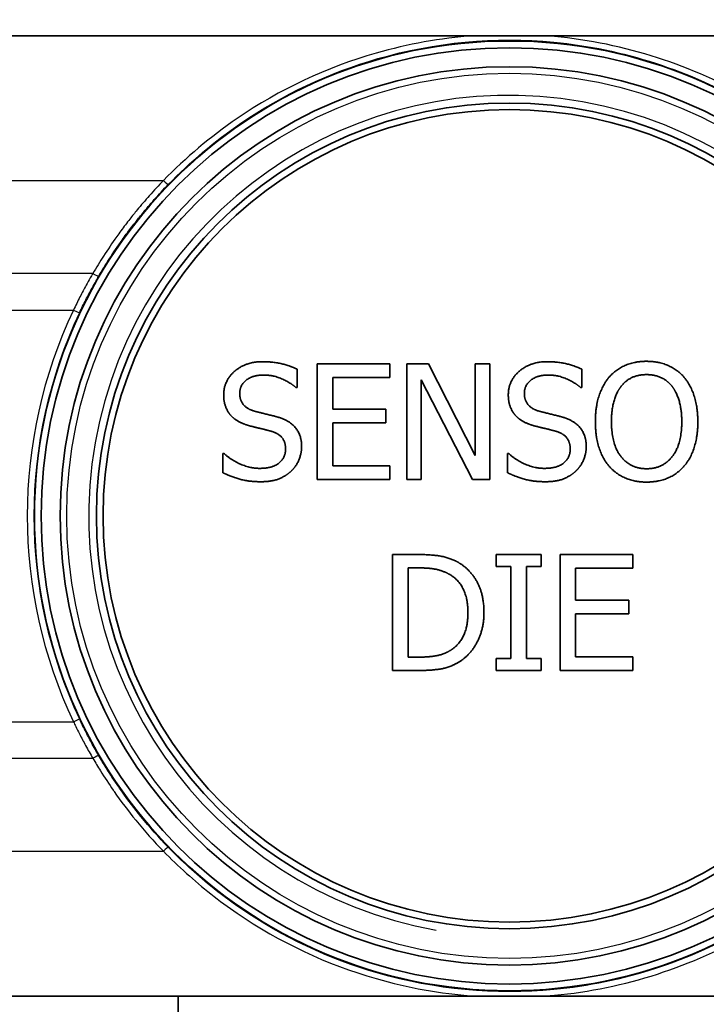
# Model space of a CAD drawing. Header units: millimetres. Extents: x 0 to 420, y 0 to 297.
# Tile 23 of 53: x 235 to 256, y 155 to 185. Entities that reach past the tile are written whole.
import ezdxf

# ---------------------------------------------------------------- set-up
doc = ezdxf.new("R2010")
doc.units = ezdxf.units.MM
for name, color, linetype, lineweight in [('Bemaßung (ISO)', 7, 'Continuous', 18), ('Sichtbar (ISO)', 7, 'Continuous', 35), ('Sichtbar schmal (ISO)', 7, 'Continuous', 25)]:
    doc.layers.add(name, color=color, linetype=linetype, lineweight=lineweight)
doc.styles.add('Notiztext (DIN)', font='isocpeur.ttf')
doc.dimstyles.new('Standard (DIN)', dxfattribs={"dimtxt": 3.5, "dimasz": 2.5, "dimexe": 1, "dimexo": 0, "dimgap": 0.7, "dimtad": 1, "dimtoh": 1, "dimrnd": 1e-08, "dimtxsty": 'Notiztext (DIN)', "dimcen": 0.09, "dimdle": 10, "dimclrd": 256, "dimclre": 256, "dimclrt": 256, "dimazin": 2, "dimtfac": 0.514286, "dimtdec": 4, "dimtmove": 0, "dimatfit": 3, "dimfxl": 1, "dimtolj": 1, "dimlwd": -1, "dimlwe": -1, "dimarcsym": 0})

# ---------------------------------------------------------------- blocks, each defined once
blk = doc.blocks.new('*D18')
at = {"layer": 'Bemaßung (ISO)', "transparency": 16777216}
for p, q in [((265.164, 184.181), (220.696, 184.181)), ((221.696, 157.681), (221.696, 181.681)), ((265.164, 155.181), (220.696, 155.181))]:
    blk.add_line(p, q, dxfattribs=at)
for points in [[(221.28, 181.681), (222.113, 181.681), (221.696, 184.181)], [(221.28, 157.681), (222.113, 157.681), (221.696, 155.181)]]:
    blk.add_solid(points, dxfattribs=at)
at = {"layer": 'Defpoints', "color": 0, "transparency": 16777216}
for p in [(221.696, 184.181), (265.164, 184.181), (265.164, 155.181)]:
    blk.add_point(p, dxfattribs=at)
at = {"layer": 'Bemaßung (ISO)', "transparency": 16777216, "insert": (210.963, 169.681), "char_height": 3.5, "attachment_point": 2, "rotation": 90, "style": 'Notiztext (DIN)'}
blk.add_mtext('\\A1;29{\\P(1.142")}', dxfattribs=at)
blk = doc.blocks.new('*D19')
at = {"layer": 'Bemaßung (ISO)', "transparency": 16777216}
for p, q in [((228.066, 177.247), (228.066, 193.66)), ((272.066, 177.247), (272.066, 193.66)), ((230.566, 192.66), (269.566, 192.66))]:
    blk.add_line(p, q, dxfattribs=at)
for points in [[(230.566, 193.077), (230.566, 192.244), (228.066, 192.66)], [(269.566, 193.077), (269.566, 192.244), (272.066, 192.66)]]:
    blk.add_solid(points, dxfattribs=at)
at = {"layer": 'Defpoints', "color": 0, "transparency": 16777216}
for p in [(272.066, 192.66), (228.066, 177.247), (272.066, 177.247)]:
    blk.add_point(p, dxfattribs=at)
at = {"layer": 'Bemaßung (ISO)', "transparency": 16777216, "insert": (250.066, 203.394), "char_height": 3.5, "attachment_point": 2, "style": 'Notiztext (DIN)'}
blk.add_mtext('\\A1;44{\\P(1.732")}', dxfattribs=at)

msp = doc.modelspace()

# ---------------------------------------------------------------- linework, layer by layer
at = {"layer": 'Sichtbar (ISO)'}
for p, q in [((248.975, 184.181), (235.052, 184.181)), ((265.08, 184.181), (251.158, 184.181)), ((244.267, 174.276), (246.457, 174.276)), ((244.267, 170.776), (244.267, 174.276)), ((246.457, 174.276), (246.457, 173.861)), ((246.968, 170.776), (246.968, 174.276)), ((246.968, 174.276), (247.628, 174.276)), ((247.628, 174.276), (249.038, 171.504)), ((249.038, 171.504), (249.038, 174.276)), ((249.038, 174.276), (249.472, 174.276)), ((249.472, 174.276), (249.472, 170.776)), ((243.658, 174.111), (243.658, 173.555)), ((252.252, 174.111), (252.252, 173.555)), ((246.457, 173.861), (244.733, 173.861)), ((244.733, 173.861), (244.733, 172.903)), ((248.95, 170.776), (247.402, 173.793)), ((247.402, 173.793), (247.402, 170.776)), ((243.658, 173.555), (243.624, 173.555)), ((252.252, 173.555), (252.218, 173.555)), ((244.733, 172.903), (246.341, 172.903)), ((246.341, 172.903), (246.341, 172.489)), ((246.341, 172.489), (244.733, 172.489)), ((244.733, 172.489), (244.733, 171.19)), ((241.414, 170.985), (241.414, 171.57)), ((241.414, 171.57), (241.448, 171.57)), ((250.008, 170.985), (250.008, 171.57)), ((250.008, 171.57), (250.042, 171.57)), ((244.733, 171.19), (246.457, 171.19)), ((246.457, 171.19), (246.457, 170.776)), ((246.457, 170.776), (244.267, 170.776)), ((247.402, 170.776), (246.968, 170.776)), ((249.472, 170.776), (248.95, 170.776)), ((246.541, 165.013), (246.541, 168.513)), ((246.541, 168.513), (247.338, 168.513)), ((249.669, 168.155), (249.669, 168.513)), ((249.669, 168.513), (251.025, 168.513)), ((251.025, 168.513), (251.025, 168.155)), ((251.601, 168.513), (253.79, 168.513)), ((251.601, 165.013), (251.601, 168.513)), ((253.79, 168.513), (253.79, 168.099)), ((247.006, 165.416), (247.006, 168.11)), ((247.006, 168.11), (247.36, 168.11)), ((250.114, 168.155), (249.669, 168.155)), ((250.114, 165.37), (250.114, 168.155)), ((251.025, 168.155), (250.58, 168.155)), ((250.58, 168.155), (250.58, 165.37)), ((253.79, 168.099), (252.066, 168.099)), ((252.066, 168.099), (252.066, 167.14)), ((252.066, 167.14), (253.674, 167.14)), ((253.674, 167.14), (253.674, 166.726)), ((253.674, 166.726), (252.066, 166.726)), ((252.066, 166.726), (252.066, 165.427)), ((247.36, 165.416), (247.006, 165.416)), ((249.669, 165.013), (249.669, 165.37)), ((249.669, 165.37), (250.114, 165.37)), ((250.58, 165.37), (251.025, 165.37)), ((251.025, 165.37), (251.025, 165.013)), ((252.066, 165.427), (253.79, 165.427)), ((253.79, 165.427), (253.79, 165.013)), ((247.346, 165.013), (246.541, 165.013)), ((251.025, 165.013), (249.669, 165.013)), ((253.79, 165.013), (251.601, 165.013)), ((235.052, 155.181), (248.975, 155.181)), ((240.066, 155.181), (240.066, 154.681)), ((251.158, 155.181), (265.08, 155.181))]:
    msp.add_line(p, q, dxfattribs=at)
for radius in [14.341, 14.137, 13.565, 12.468, 12.268]:
    msp.add_circle((250.066, 169.681), radius, dxfattribs=at)
for points, knots in [([(251.158, 184.181), (250.953, 184.181), (250.76, 184.181), (250.445, 184.181), (250.365, 184.181), (250.241, 184.181), (250.201, 184.181), (250.135, 184.181), (250.11, 184.181), (250.062, 184.181), (250.04, 184.181), (249.988, 184.181), (249.959, 184.181), (249.868, 184.181), (249.808, 184.181), (249.628, 184.181), (249.503, 184.181), (249.273, 184.181), (249.114, 184.181), (248.975, 184.181)], [-0.2246425, -0.2246425, -0.2246425, -0.2246425, -0.1558533, -0.1558533, -0.1310897, -0.1310897, -0.1188617, -0.1188617, -0.1113745, -0.1113745, -0.1045758, -0.1045758, -0.0958175, -0.0958175, -0.0775368, -0.0775368, -0.0418384, -0.0418384, 0, 0, 0, 0]), ([(248.975, 155.181), (249.123, 155.181), (249.324, 155.181), (249.514, 155.181), (249.65, 155.181), (249.824, 155.181), (249.88, 155.181), (249.965, 155.181), (249.993, 155.181), (250.044, 155.181), (250.067, 155.181), (250.115, 155.181), (250.141, 155.181), (250.209, 155.181), (250.252, 155.181), (250.446, 155.181), (250.611, 155.181), (250.859, 155.181), (251.018, 155.181), (251.158, 155.181)], [-0.2005347, -0.2005347, -0.2005347, -0.2005347, -0.1651098, -0.1651098, -0.1327248, -0.1327248, -0.1169824, -0.1169824, -0.1091051, -0.1091051, -0.1028347, -0.1028347, -0.0957663, -0.0957663, -0.0838351, -0.0838351, -0.0418431, -0.0418431, 0, 0, 0, 0])]:
    msp.add_open_spline(points, degree=3, knots=knots, dxfattribs=at)
for points in [[(241.44, 173.337), (241.44, 173.762), (242.103, 174.338), (242.617, 174.338)], [(242.617, 174.338), (242.912, 174.338), (243.434, 174.222), (243.658, 174.111)], [(250.034, 173.337), (250.034, 173.762), (250.697, 174.338), (251.211, 174.338)], [(251.211, 174.338), (251.506, 174.338), (252.028, 174.222), (252.252, 174.111)], [(253.083, 173.876), (253.287, 174.108), (253.857, 174.349), (254.209, 174.349)], [(254.209, 174.349), (254.566, 174.349), (255.139, 174.1), (255.337, 173.876)], [(242.648, 173.935), (242.325, 173.935), (241.925, 173.632), (241.925, 173.385)], [(243.624, 173.555), (243.456, 173.708), (242.934, 173.935), (242.648, 173.935)], [(251.242, 173.935), (250.919, 173.935), (250.519, 173.632), (250.519, 173.385)], [(252.218, 173.555), (252.05, 173.708), (251.528, 173.935), (251.242, 173.935)], [(252.663, 172.526), (252.663, 172.965), (252.881, 173.635), (253.083, 173.876)], [(253.434, 173.583), (253.579, 173.771), (253.959, 173.947), (254.211, 173.947)], [(254.211, 173.947), (254.455, 173.947), (254.847, 173.765), (254.986, 173.583)], [(255.337, 173.876), (255.536, 173.643), (255.757, 172.962), (255.757, 172.526)], [(241.925, 173.385), (241.925, 173.164), (242.16, 172.9), (242.381, 172.84)], [(250.519, 173.385), (250.519, 173.164), (250.754, 172.9), (250.975, 172.84)], [(253.148, 172.526), (253.148, 172.866), (253.295, 173.405), (253.434, 173.583)], [(254.986, 173.583), (255.122, 173.408), (255.272, 172.872), (255.272, 172.526)], [(241.666, 172.704), (241.559, 172.82), (241.44, 173.132), (241.44, 173.337)], [(250.261, 172.704), (250.153, 172.82), (250.034, 173.132), (250.034, 173.337)], [(242.381, 172.84), (242.529, 172.801), (242.957, 172.699), (243.099, 172.656)], [(250.975, 172.84), (251.123, 172.801), (251.551, 172.699), (251.693, 172.656)], [(242.245, 172.395), (242.064, 172.443), (241.777, 172.588), (241.666, 172.704)], [(243.099, 172.656), (243.459, 172.545), (243.794, 172.1), (243.794, 171.774)], [(250.839, 172.395), (250.658, 172.443), (250.371, 172.588), (250.261, 172.704)], [(251.693, 172.656), (252.053, 172.545), (252.388, 172.1), (252.388, 171.774)], [(253.08, 171.178), (252.878, 171.411), (252.663, 172.094), (252.663, 172.526)], [(254.211, 171.105), (253.726, 171.105), (253.148, 171.836), (253.148, 172.526)], [(255.272, 172.526), (255.272, 171.836), (254.696, 171.105), (254.211, 171.105)], [(255.757, 172.526), (255.757, 172.1), (255.542, 171.411), (255.337, 171.178)], [(242.878, 172.236), (242.716, 172.282), (242.446, 172.344), (242.245, 172.395)], [(243.309, 171.7), (243.309, 171.91), (243.102, 172.171), (242.878, 172.236)], [(251.472, 172.236), (251.31, 172.282), (251.04, 172.344), (250.839, 172.395)], [(251.903, 171.7), (251.903, 171.91), (251.696, 172.171), (251.472, 172.236)], [(241.448, 171.57), (241.678, 171.354), (242.259, 171.116), (242.529, 171.116)], [(242.529, 171.116), (242.914, 171.116), (243.309, 171.436), (243.309, 171.7)], [(243.794, 171.774), (243.794, 171.567), (243.626, 171.17), (243.476, 171.031)], [(250.042, 171.57), (250.272, 171.354), (250.853, 171.116), (251.123, 171.116)], [(251.123, 171.116), (251.508, 171.116), (251.903, 171.436), (251.903, 171.7)], [(252.388, 171.774), (252.388, 171.567), (252.22, 171.17), (252.07, 171.031)], [(242.563, 170.713), (242.183, 170.713), (241.649, 170.872), (241.414, 170.985)], [(243.476, 171.031), (243.309, 170.878), (242.883, 170.713), (242.563, 170.713)], [(251.157, 170.713), (250.777, 170.713), (250.243, 170.872), (250.008, 170.985)], [(252.07, 171.031), (251.903, 170.878), (251.477, 170.713), (251.157, 170.713)], [(254.209, 170.702), (253.854, 170.702), (253.287, 170.943), (253.08, 171.178)], [(255.337, 171.178), (255.122, 170.934), (254.552, 170.702), (254.209, 170.702)], [(247.338, 168.513), (247.831, 168.513), (248.393, 168.365), (248.591, 168.235)], [(247.36, 168.11), (247.675, 168.11), (248.098, 168.011), (248.285, 167.9)], [(248.591, 168.235), (248.929, 168.011), (249.3, 167.271), (249.3, 166.76)], [(248.285, 167.9), (248.549, 167.739), (248.815, 167.168), (248.815, 166.766)], [(248.815, 166.766), (248.815, 166.357), (248.571, 165.813), (248.328, 165.648)], [(249.3, 166.76), (249.3, 166.281), (248.912, 165.509), (248.586, 165.294)], [(248.328, 165.648), (248.138, 165.515), (247.67, 165.416), (247.36, 165.416)], [(248.586, 165.294), (248.319, 165.126), (247.772, 165.013), (247.346, 165.013)]]:
    msp.add_open_spline(points, degree=2, dxfattribs=at)
at = {"layer": 'Sichtbar schmal (ISO)'}
for p, q in [((232.49, 179.808), (239.621, 179.808)), ((237.492, 177.003), (228.142, 177.003)), ((228.275, 175.897), (236.905, 175.897)), ((236.905, 175.897), (237.085, 175.812)), ((236.905, 163.465), (237.085, 163.55)), ((228.275, 163.465), (236.905, 163.465)), ((228.142, 162.36), (237.492, 162.36)), ((232.49, 159.554), (239.621, 159.554))]:
    msp.add_line(p, q, dxfattribs=at)
msp.add_circle((250.066, 169.681), 13.365, dxfattribs=at)
for radius, start, end in [(12.7, 350, 260), (14.556, 154.7185, 205.2815), (14.356, 154.7185, 205.2815)]:
    msp.add_arc((250.066, 169.681), radius, start, end, dxfattribs=at)
for centre, major_axis, ratio, start_param, end_param in [((239.621, 179.824), (0.144, -0.139), 0.059341, 4.769832, 6.265701), ((237.492, 177.014), (0.173, -0.101), 0.047781, 4.740191, 6.265712), ((237.492, 162.349), (0.173, 0.101), 0.047781, 0.017473, 1.542994), ((239.621, 159.538), (0.144, 0.139), 0.059341, 0.017484, 1.513353)]:
    msp.add_ellipse(centre, major_axis=major_axis, ratio=ratio, start_param=start_param, end_param=end_param, dxfattribs=at)
for points, knots in [([(248.975, 184.181), (247.985, 184.107), (247.001, 183.931), (244.548, 183.226), (243.132, 182.56), (241.041, 181.131), (240.293, 180.5), (239.621, 179.808)], [-1.051531, -1.051531, -1.051531, -1.051531, -0.754557, -0.754557, -0.290214, -0.290214, 0, 0, 0, 0]), ([(239.765, 179.685), (240.427, 180.369), (241.165, 180.993), (243.228, 182.406), (244.624, 183.065), (247.823, 183.986), (249.633, 184.154), (253.486, 183.79), (255.532, 183.128), (258.44, 181.421), (259.469, 180.612), (260.368, 179.685)], [0, 0, 0, 0, 0.290214, 0.290214, 0.754557, 0.754557, 1.29682, 1.29682, 1.928198, 1.928198, 2.321713, 2.321713, 2.321713, 2.321713]), ([(260.511, 179.808), (259.6, 180.746), (258.557, 181.564), (255.608, 183.29), (253.534, 183.96), (251.341, 184.166), (251.249, 184.174), (251.158, 184.181)], [-2.321713, -2.321713, -2.321713, -2.321713, -1.928198, -1.928198, -1.29682, -1.29682, -1.269349, -1.269349, -1.269349, -1.269349]), ([(239.621, 179.808), (239.476, 179.658), (239.334, 179.505), (239.07, 179.209), (238.947, 179.066), (238.753, 178.829), (238.679, 178.738), (238.561, 178.587), (238.516, 178.529), (238.382, 178.353), (238.295, 178.234), (238.073, 177.922), (237.941, 177.727), (237.703, 177.356), (237.595, 177.18), (237.492, 177.003)], [-0.3531496, -0.3531496, -0.3531496, -0.3531496, -0.2904656, -0.2904656, -0.2339616, -0.2339616, -0.1986467, -0.1986467, -0.1765748, -0.1765748, -0.1324311, -0.1324311, -0.0618012, -0.0618012, 0, 0, 0, 0]), ([(237.665, 176.913), (237.767, 177.088), (237.873, 177.262), (238.107, 177.629), (238.238, 177.822), (238.457, 178.13), (238.543, 178.247), (238.674, 178.421), (238.719, 178.478), (238.835, 178.627), (238.908, 178.718), (239.1, 178.952), (239.221, 179.093), (239.481, 179.386), (239.621, 179.537), (239.765, 179.685)], [0, 0, 0, 0, 0.0618012, 0.0618012, 0.1324311, 0.1324311, 0.1765748, 0.1765748, 0.1986467, 0.1986467, 0.2339616, 0.2339616, 0.2904656, 0.2904656, 0.3531496, 0.3531496, 0.3531496, 0.3531496]), ([(237.492, 177.003), (237.465, 176.958), (237.439, 176.913), (237.372, 176.795), (237.331, 176.722), (237.226, 176.532), (237.163, 176.414), (237.034, 176.164), (236.968, 176.031), (236.905, 175.897)], [-0.1261667, -0.1261667, -0.1261667, -0.1261667, -0.1103959, -0.1103959, -0.0851625, -0.0851625, -0.0447892, -0.0447892, 0, 0, 0, 0]), ([(237.085, 175.812), (237.148, 175.945), (237.213, 176.077), (237.341, 176.327), (237.403, 176.444), (237.506, 176.634), (237.546, 176.706), (237.613, 176.823), (237.638, 176.868), (237.665, 176.913)], [0, 0, 0, 0, 0.0447892, 0.0447892, 0.0851625, 0.0851625, 0.1103959, 0.1103959, 0.1261667, 0.1261667, 0.1261667, 0.1261667]), ([(237.665, 162.449), (237.591, 162.576), (237.518, 162.705), (237.385, 162.951), (237.323, 163.068), (237.226, 163.261), (237.189, 163.335), (237.13, 163.457), (237.108, 163.503), (237.085, 163.55)], [0, 0, 0, 0, 0.0447892, 0.0447892, 0.0851625, 0.0851625, 0.1103959, 0.1103959, 0.1261667, 0.1261667, 0.1261667, 0.1261667]), ([(236.905, 163.465), (236.927, 163.418), (236.95, 163.371), (237.01, 163.249), (237.047, 163.174), (237.146, 162.981), (237.208, 162.863), (237.344, 162.616), (237.417, 162.487), (237.492, 162.36)], [-0.1261667, -0.1261667, -0.1261667, -0.1261667, -0.1103959, -0.1103959, -0.0851625, -0.0851625, -0.0447892, -0.0447892, 0, 0, 0, 0]), ([(237.492, 162.36), (237.566, 162.233), (237.642, 162.107), (237.719, 161.982), (237.844, 161.783), (237.974, 161.586), (238.108, 161.393), (238.115, 161.382), (238.122, 161.372), (238.13, 161.361)], [-0.3531496, -0.3531496, -0.3531496, -0.3531496, -0.3090059, -0.3090059, -0.3090059, -0.238376, -0.238376, -0.238376, -0.234575, -0.234575, -0.234575, -0.234575]), ([(238.381, 161.339), (238.344, 161.39), (238.308, 161.442), (238.14, 161.685), (238.012, 161.879), (237.812, 162.2), (237.737, 162.324), (237.665, 162.449)], [0.2192469, 0.2192469, 0.2192469, 0.2192469, 0.238376, 0.238376, 0.3090059, 0.3090059, 0.3531496, 0.3531496, 0.3531496, 0.3531496]), ([(238.13, 161.361), (238.338, 161.063), (238.558, 160.772), (238.788, 160.49), (239.053, 160.166), (239.331, 159.853), (239.621, 159.554)], [-0.234575, -0.234575, -0.234575, -0.234575, -0.1253681, -0.1253681, -0.1253681, 0, 0, 0, 0]), ([(239.765, 159.677), (239.478, 159.973), (239.204, 160.281), (238.748, 160.841), (238.56, 161.087), (238.381, 161.339)], [0, 0, 0, 0, 0.1253681, 0.1253681, 0.2192469, 0.2192469, 0.2192469, 0.2192469]), ([(260.368, 159.677), (259.469, 158.75), (258.44, 157.941), (257.324, 157.286), (255.532, 156.234), (253.486, 155.572), (251.413, 155.376), (249.633, 155.208), (247.823, 155.377), (246.1, 155.873), (244.624, 156.298), (243.228, 156.956), (241.958, 157.826), (241.643, 158.042), (241.337, 158.27), (241.04, 158.51)], [0, 0, 0, 0, 0.393515, 0.393515, 0.393515, 1.024893, 1.024893, 1.024893, 1.567156, 1.567156, 1.567156, 2.031499, 2.031499, 2.031499, 2.146811, 2.146811, 2.146811, 2.146811]), ([(251.158, 155.181), (251.249, 155.188), (251.341, 155.196), (251.432, 155.204), (253.534, 155.402), (255.608, 156.072), (257.425, 157.135), (258.557, 157.798), (259.6, 158.616), (260.511, 159.554)], [-1.052364, -1.052364, -1.052364, -1.052364, -1.024893, -1.024893, -1.024893, -0.393515, -0.393515, -0.393515, 0, 0, 0, 0]), ([(241.054, 158.263), (241.311, 158.061), (241.575, 157.867), (241.846, 157.682), (243.132, 156.802), (244.548, 156.136), (246.044, 155.706), (247.001, 155.431), (247.985, 155.255), (248.975, 155.181)], [-2.1291271, -2.1291271, -2.1291271, -2.1291271, -2.0314988, -2.0314988, -2.0314988, -1.5671562, -1.5671562, -1.5671562, -1.2701821, -1.2701821, -1.2701821, -1.2701821])]:
    msp.add_open_spline(points, degree=3, knots=knots, dxfattribs=at)
for points in [[(241.04, 158.51), (240.591, 158.875), (240.164, 159.265), (239.765, 159.677)], [(239.621, 159.554), (240.067, 159.095), (240.546, 158.663), (241.054, 158.263)]]:
    msp.add_open_spline(points, degree=3, dxfattribs=at)

# ---------------------------------------------------------------- dimensions: what is measured, and where the dimension line sits
at = {"layer": 'Bemaßung (ISO)'}
for base, p1, p2, angle, text, picture, middle in [((272.066, 192.66), (228.066, 177.247), (272.066, 177.247), 180, '<>{\\P(1.732")}', '*D19', (250.066, 192.66)), ((221.696, 184.181), (265.164, 155.181), (265.164, 184.181), 90, '<>{\\P(1.142")}', '*D18', (221.696, 169.681))]:
    dim = msp.add_linear_dim(base=base, p1=p1, p2=p2, angle=angle, text=text, dimstyle='Standard (DIN)', override={"dimtoh": 0, "dimdec": 2, "dimtp": 0, "dimtm": 0, "dimtdec": 4, "dimtofl": 0, "dimatfit": 1, "dimtvp": -0.25}, dxfattribs=at)
    dim.commit()
    dim.dimension.update_dxf_attribs({"geometry": picture, "text_midpoint": middle, "dimtype": 160})

doc.saveas('drawing.dxf')
